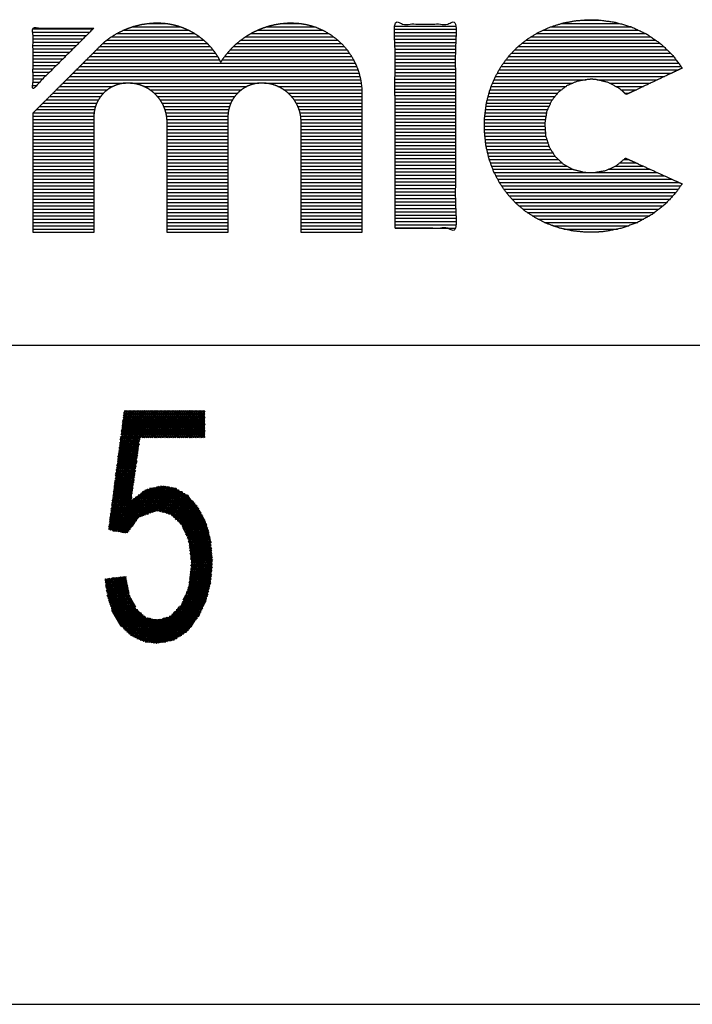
# Model space of a CAD drawing. Header units: millimetres. Extents: x 981 to 1872, y 361 to 991.
# Tile 29 of 62: x 1628 to 1658, y 361 to 406. Entities that reach past the tile are written whole.
import ezdxf

# ---------------------------------------------------------------- set-up
doc = ezdxf.new("R2010")
doc.units = ezdxf.units.MM
doc.header["$LTSCALE"] = 46.2
doc.layers.get('0').update_dxf_attribs({"linetype": 'CONTINUOUS'})
doc.layers.add('1', color=7, linetype='CONTINUOUS')

msp = doc.modelspace()

# ---------------------------------------------------------------- linework, layer by layer
at = {"linetype": 'Continuous'}
for p, q in [((1554.146, 391.186), (1841.846, 391.186)), ((980.848, 361.369), (1871.848, 361.369))]:
    msp.add_line(p, q, dxfattribs=at)
at = {"layer": '1', "linetype": 'Continuous'}
for p, q in [((1653.098, 405.892), (1653.853, 405.892)), ((1628.194, 405.491), (1630.909, 405.491)), ((1628.194, 405.341), (1630.758, 405.341)), ((1632.304, 405.441), (1635.235, 405.441)), ((1632.698, 405.591), (1634.866, 405.591)), ((1633.425, 405.741), (1634.227, 405.741)), ((1638.368, 405.441), (1641.3, 405.441)), ((1638.771, 405.591), (1640.934, 405.591)), ((1639.47, 405.741), (1640.296, 405.741)), ((1644.584, 405.625), (1647.321, 405.625)), ((1644.584, 405.475), (1647.321, 405.475)), ((1651.307, 405.442), (1655.593, 405.442)), ((1651.655, 405.592), (1655.262, 405.592)), ((1652.124, 405.742), (1654.748, 405.742)), ((1628.194, 405.191), (1630.607, 405.191)), ((1628.194, 405.041), (1630.457, 405.041)), ((1628.194, 404.891), (1630.306, 404.891)), ((1631.539, 404.991), (1635.915, 404.991)), ((1631.756, 405.141), (1635.726, 405.141)), ((1631.999, 405.291), (1635.504, 405.291)), ((1637.61, 404.991), (1641.984, 404.991)), ((1637.822, 405.141), (1641.791, 405.141)), ((1638.069, 405.291), (1641.57, 405.291)), ((1644.584, 405.325), (1647.321, 405.325)), ((1644.584, 405.175), (1647.321, 405.175)), ((1644.584, 405.025), (1647.321, 405.025)), ((1650.528, 404.992), (1656.373, 404.992)), ((1650.756, 405.142), (1656.153, 405.142)), ((1651.001, 405.292), (1655.913, 405.292)), ((1628.194, 404.741), (1630.155, 404.741)), ((1628.194, 404.591), (1630.004, 404.591)), ((1631.06, 404.541), (1636.342, 404.541)), ((1631.211, 404.691), (1636.218, 404.691)), ((1631.362, 404.841), (1636.078, 404.841)), ((1637.121, 404.541), (1642.413, 404.541)), ((1637.265, 404.691), (1642.286, 404.691)), ((1637.426, 404.841), (1642.143, 404.841)), ((1644.584, 404.875), (1647.321, 404.875)), ((1644.584, 404.725), (1647.321, 404.725)), ((1644.584, 404.575), (1647.321, 404.575)), ((1650.003, 404.542), (1656.908, 404.542)), ((1650.152, 404.692), (1656.751, 404.692)), ((1650.34, 404.842), (1656.593, 404.842)), ((1628.194, 404.441), (1629.853, 404.441)), ((1628.194, 404.291), (1629.702, 404.291)), ((1628.194, 404.141), (1629.552, 404.141)), ((1630.608, 404.091), (1636.638, 404.091)), ((1630.759, 404.241), (1636.553, 404.241)), ((1630.91, 404.391), (1636.454, 404.391)), ((1636.766, 404.091), (1642.706, 404.091)), ((1636.872, 404.241), (1642.621, 404.241)), ((1636.989, 404.391), (1642.521, 404.391)), ((1644.584, 404.425), (1647.321, 404.425)), ((1644.584, 404.275), (1647.321, 404.275)), ((1644.584, 404.125), (1647.321, 404.125)), ((1649.606, 404.092), (1657.31, 404.092)), ((1649.718, 404.242), (1657.198, 404.242)), ((1649.857, 404.392), (1657.065, 404.392)), ((1628.194, 403.991), (1629.401, 403.991)), ((1628.194, 403.841), (1629.25, 403.841)), ((1628.194, 403.691), (1629.099, 403.691)), ((1630.155, 403.641), (1642.905, 403.641)), ((1630.306, 403.791), (1642.849, 403.791)), ((1630.457, 403.941), (1642.783, 403.941)), ((1644.584, 403.975), (1647.321, 403.975)), ((1644.584, 403.825), (1647.321, 403.825)), ((1644.584, 403.675), (1647.321, 403.675)), ((1649.3, 403.642), (1657.421, 403.642)), ((1649.385, 403.792), (1657.534, 403.792)), ((1649.493, 403.942), (1657.422, 403.942)), ((1628.194, 403.541), (1628.948, 403.541)), ((1628.194, 403.391), (1628.797, 403.391)), ((1628.194, 403.241), (1628.647, 403.241)), ((1629.703, 403.191), (1643.03, 403.191)), ((1629.854, 403.341), (1642.993, 403.341)), ((1630.004, 403.491), (1642.957, 403.491)), ((1644.584, 403.525), (1647.321, 403.525)), ((1644.584, 403.375), (1647.321, 403.375)), ((1644.584, 403.225), (1647.321, 403.225)), ((1649.065, 403.192), (1653.228, 403.192)), ((1649.131, 403.342), (1656.786, 403.342)), ((1649.216, 403.492), (1657.104, 403.492)), ((1653.734, 403.192), (1656.468, 403.192)), ((1628.194, 403.091), (1628.496, 403.091)), ((1628.194, 402.941), (1628.345, 402.941)), ((1629.25, 402.741), (1631.564, 402.741)), ((1629.401, 402.891), (1631.813, 402.891)), ((1629.552, 403.041), (1632.377, 403.041)), ((1632.614, 403.041), (1638.425, 403.041)), ((1633.212, 402.891), (1637.882, 402.891)), ((1633.481, 402.741), (1637.634, 402.741)), ((1638.677, 403.041), (1643.052, 403.041)), ((1639.283, 402.891), (1643.069, 402.891)), ((1639.552, 402.741), (1643.084, 402.741)), ((1644.584, 403.075), (1647.321, 403.075)), ((1644.584, 402.925), (1647.321, 402.925)), ((1644.584, 402.775), (1647.321, 402.775)), ((1648.884, 402.742), (1652.128, 402.742)), ((1648.943, 402.892), (1652.327, 402.892)), ((1649.004, 403.042), (1652.639, 403.042)), ((1654.299, 403.042), (1656.151, 403.042)), ((1654.578, 402.892), (1655.833, 402.892)), ((1654.811, 402.742), (1655.515, 402.742)), ((1628.798, 402.291), (1631.16, 402.291)), ((1628.949, 402.441), (1631.261, 402.441)), ((1629.099, 402.591), (1631.393, 402.591)), ((1633.673, 402.591), (1637.462, 402.591)), ((1633.822, 402.441), (1637.332, 402.441)), ((1633.94, 402.291), (1637.231, 402.291)), ((1639.747, 402.591), (1643.088, 402.591)), ((1639.896, 402.441), (1643.088, 402.441)), ((1640.013, 402.291), (1643.088, 402.291)), ((1644.584, 402.625), (1647.321, 402.625)), ((1644.584, 402.475), (1647.321, 402.475)), ((1644.584, 402.325), (1647.321, 402.325)), ((1648.765, 402.292), (1651.71, 402.292)), ((1648.805, 402.442), (1651.83, 402.442)), ((1648.844, 402.592), (1651.95, 402.592)), ((1654.99, 402.592), (1655.189, 402.592)), ((1628.345, 401.841), (1630.984, 401.841)), ((1628.496, 401.991), (1631.025, 401.991)), ((1628.647, 402.141), (1631.082, 402.141)), ((1634.035, 402.141), (1637.153, 402.141)), ((1634.111, 401.991), (1637.094, 401.991)), ((1634.172, 401.841), (1637.053, 401.841)), ((1640.107, 402.141), (1643.088, 402.141)), ((1640.181, 401.991), (1643.088, 401.991)), ((1640.24, 401.841), (1643.088, 401.841)), ((1644.584, 402.175), (1647.321, 402.175)), ((1644.584, 402.025), (1647.321, 402.025)), ((1644.584, 401.875), (1647.321, 401.875)), ((1648.688, 401.842), (1651.49, 401.842)), ((1648.708, 401.992), (1651.557, 401.992)), ((1648.728, 402.142), (1651.625, 402.142)), ((1628.194, 401.541), (1630.947, 401.541)), ((1628.194, 401.391), (1630.947, 401.391)), ((1628.196, 401.691), (1630.959, 401.691)), ((1634.213, 401.691), (1637.028, 401.691)), ((1634.242, 401.541), (1637.018, 401.541)), ((1634.26, 401.391), (1637.017, 401.391)), ((1640.285, 401.691), (1643.088, 401.691)), ((1640.314, 401.541), (1643.088, 401.541)), ((1640.329, 401.391), (1643.088, 401.391)), ((1644.584, 401.725), (1647.321, 401.725)), ((1644.584, 401.575), (1647.321, 401.575)), ((1644.584, 401.425), (1647.321, 401.425)), ((1648.643, 401.392), (1651.392, 401.392)), ((1648.648, 401.542), (1651.418, 401.542)), ((1648.668, 401.692), (1651.444, 401.692)), ((1628.194, 401.241), (1630.947, 401.241)), ((1628.194, 401.091), (1630.947, 401.091)), ((1628.194, 400.941), (1630.947, 400.941)), ((1634.265, 401.241), (1637.017, 401.241)), ((1634.265, 401.091), (1637.017, 401.091)), ((1634.265, 400.941), (1637.017, 400.941)), ((1640.336, 401.241), (1643.088, 401.241)), ((1640.336, 401.091), (1643.088, 401.091)), ((1640.336, 400.941), (1643.088, 400.941)), ((1644.584, 401.275), (1647.321, 401.275)), ((1644.584, 401.125), (1647.321, 401.125)), ((1644.584, 400.975), (1647.321, 400.975)), ((1648.637, 400.942), (1651.384, 400.942)), ((1648.639, 401.092), (1651.373, 401.092)), ((1648.641, 401.242), (1651.367, 401.242)), ((1628.194, 400.791), (1630.947, 400.791)), ((1628.194, 400.641), (1630.947, 400.641)), ((1628.194, 400.491), (1630.947, 400.491)), ((1634.265, 400.791), (1637.017, 400.791)), ((1634.265, 400.641), (1637.017, 400.641)), ((1634.265, 400.491), (1637.017, 400.491)), ((1640.336, 400.791), (1643.088, 400.791)), ((1640.336, 400.641), (1643.088, 400.641)), ((1640.336, 400.491), (1643.088, 400.491)), ((1644.584, 400.825), (1647.321, 400.825)), ((1644.584, 400.675), (1647.321, 400.675)), ((1644.584, 400.525), (1647.321, 400.525)), ((1648.641, 400.792), (1651.395, 400.792)), ((1648.658, 400.642), (1651.407, 400.642)), ((1648.674, 400.492), (1651.456, 400.492)), ((1628.194, 400.341), (1630.947, 400.341)), ((1628.194, 400.191), (1630.947, 400.191)), ((1628.194, 400.041), (1630.947, 400.041)), ((1634.265, 400.341), (1637.017, 400.341)), ((1634.265, 400.191), (1637.017, 400.191)), ((1634.265, 400.041), (1637.017, 400.041)), ((1640.336, 400.341), (1643.088, 400.341)), ((1640.336, 400.191), (1643.088, 400.191)), ((1640.336, 400.041), (1643.088, 400.041)), ((1644.584, 400.375), (1647.321, 400.375)), ((1644.584, 400.225), (1647.321, 400.225)), ((1644.584, 400.075), (1647.321, 400.075)), ((1648.69, 400.342), (1651.505, 400.342)), ((1648.706, 400.192), (1651.554, 400.192)), ((1648.742, 400.042), (1651.635, 400.042)), ((1628.194, 399.891), (1630.947, 399.891)), ((1628.194, 399.741), (1630.947, 399.741)), ((1628.194, 399.591), (1630.947, 399.591)), ((1634.265, 399.891), (1637.017, 399.891)), ((1634.265, 399.741), (1637.017, 399.741)), ((1634.265, 399.591), (1637.017, 399.591)), ((1640.336, 399.891), (1643.088, 399.891)), ((1640.336, 399.741), (1643.088, 399.741)), ((1640.336, 399.591), (1643.088, 399.591)), ((1644.584, 399.925), (1647.321, 399.925)), ((1644.584, 399.775), (1647.321, 399.775)), ((1644.584, 399.625), (1647.321, 399.625)), ((1648.777, 399.892), (1651.731, 399.892)), ((1648.812, 399.742), (1651.827, 399.742)), ((1648.848, 399.592), (1651.978, 399.592)), ((1654.953, 399.592), (1655.151, 399.592)), ((1628.194, 399.441), (1630.947, 399.441)), ((1628.194, 399.291), (1630.947, 399.291)), ((1628.194, 399.141), (1630.947, 399.141)), ((1634.265, 399.441), (1637.017, 399.441)), ((1634.265, 399.291), (1637.017, 399.291)), ((1634.265, 399.141), (1637.017, 399.141)), ((1640.336, 399.441), (1643.088, 399.441)), ((1640.336, 399.291), (1643.088, 399.291)), ((1640.336, 399.141), (1643.088, 399.141)), ((1644.584, 399.475), (1647.321, 399.475)), ((1644.584, 399.325), (1647.321, 399.325)), ((1644.584, 399.175), (1647.321, 399.175)), ((1648.903, 399.442), (1652.141, 399.442)), ((1648.959, 399.292), (1652.368, 399.292)), ((1649.015, 399.142), (1652.646, 399.142)), ((1654.239, 399.142), (1656.14, 399.142)), ((1654.57, 399.292), (1655.811, 399.292)), ((1654.771, 399.442), (1655.481, 399.442)), ((1628.194, 398.991), (1630.947, 398.991)), ((1628.194, 398.841), (1630.947, 398.841)), ((1628.194, 398.691), (1630.947, 398.691)), ((1634.265, 398.991), (1637.017, 398.991)), ((1634.265, 398.841), (1637.017, 398.841)), ((1634.265, 398.691), (1637.017, 398.691)), ((1640.336, 398.991), (1643.088, 398.991)), ((1640.336, 398.841), (1643.088, 398.841)), ((1640.336, 398.691), (1643.088, 398.691)), ((1644.584, 399.025), (1647.321, 399.025)), ((1644.584, 398.875), (1647.321, 398.875)), ((1644.584, 398.725), (1647.321, 398.725)), ((1649.076, 398.992), (1653.387, 398.992)), ((1649.155, 398.842), (1656.8, 398.842)), ((1649.235, 398.692), (1657.13, 398.692)), ((1653.488, 398.992), (1656.47, 398.992)), ((1628.194, 398.541), (1630.947, 398.541)), ((1628.194, 398.391), (1630.947, 398.391)), ((1628.194, 398.241), (1630.947, 398.241)), ((1634.265, 398.541), (1637.017, 398.541)), ((1634.265, 398.391), (1637.017, 398.391)), ((1634.265, 398.241), (1637.017, 398.241)), ((1640.336, 398.541), (1643.088, 398.541)), ((1640.336, 398.391), (1643.088, 398.391)), ((1640.336, 398.241), (1643.088, 398.241)), ((1644.584, 398.575), (1647.321, 398.575)), ((1644.584, 398.425), (1647.321, 398.425)), ((1644.584, 398.275), (1647.321, 398.275)), ((1649.314, 398.542), (1657.46, 398.542)), ((1649.413, 398.392), (1657.515, 398.392)), ((1649.519, 398.242), (1657.411, 398.242)), ((1628.194, 398.091), (1630.947, 398.091)), ((1628.194, 397.941), (1630.947, 397.941)), ((1628.194, 397.791), (1630.947, 397.791)), ((1634.265, 398.091), (1637.017, 398.091)), ((1634.265, 397.941), (1637.017, 397.941)), ((1634.265, 397.791), (1637.017, 397.791)), ((1640.336, 398.091), (1643.088, 398.091)), ((1640.336, 397.941), (1643.088, 397.941)), ((1640.336, 397.791), (1643.088, 397.791)), ((1644.584, 398.125), (1647.321, 398.125)), ((1644.584, 397.975), (1647.321, 397.975)), ((1644.584, 397.825), (1647.321, 397.825)), ((1649.625, 398.092), (1657.3, 398.092)), ((1649.749, 397.942), (1657.163, 397.942)), ((1649.887, 397.792), (1657.025, 397.792)), ((1628.194, 397.641), (1630.947, 397.641)), ((1628.194, 397.491), (1630.947, 397.491)), ((1628.194, 397.341), (1630.947, 397.341)), ((1634.265, 397.641), (1637.017, 397.641)), ((1634.265, 397.491), (1637.017, 397.491)), ((1634.265, 397.341), (1637.017, 397.341)), ((1640.336, 397.641), (1643.088, 397.641)), ((1640.336, 397.491), (1643.088, 397.491)), ((1640.336, 397.341), (1643.088, 397.341)), ((1644.584, 397.675), (1647.321, 397.675)), ((1644.584, 397.525), (1647.321, 397.525)), ((1644.584, 397.375), (1647.321, 397.375)), ((1650.025, 397.642), (1656.888, 397.642)), ((1650.194, 397.492), (1656.725, 397.492)), ((1650.372, 397.342), (1656.534, 397.342)), ((1628.194, 397.191), (1630.947, 397.191)), ((1628.194, 397.041), (1630.947, 397.041)), ((1628.194, 396.891), (1630.947, 396.891)), ((1634.265, 397.191), (1637.017, 397.191)), ((1634.265, 397.041), (1637.017, 397.041)), ((1634.265, 396.891), (1637.017, 396.891)), ((1640.336, 397.191), (1643.088, 397.191)), ((1640.336, 397.041), (1643.088, 397.041)), ((1640.336, 396.891), (1643.088, 396.891)), ((1644.584, 397.225), (1647.321, 397.225)), ((1644.584, 397.075), (1647.321, 397.075)), ((1644.584, 396.925), (1647.321, 396.925)), ((1650.567, 397.192), (1656.342, 397.192)), ((1650.797, 397.042), (1656.119, 397.042)), ((1651.047, 396.892), (1655.847, 396.892)), ((1628.194, 396.741), (1630.947, 396.741)), ((1628.194, 396.591), (1630.947, 396.591)), ((1628.194, 396.441), (1630.946, 396.441)), ((1634.265, 396.741), (1637.017, 396.741)), ((1634.265, 396.591), (1637.017, 396.591)), ((1634.265, 396.441), (1637.017, 396.441)), ((1640.336, 396.741), (1643.088, 396.741)), ((1640.336, 396.591), (1643.088, 396.591)), ((1640.336, 396.441), (1643.088, 396.441)), ((1644.584, 396.775), (1647.321, 396.775)), ((1644.584, 396.625), (1647.321, 396.625)), ((1644.584, 396.475), (1647.321, 396.475)), ((1651.354, 396.742), (1655.575, 396.742)), ((1651.731, 396.592), (1655.164, 396.592)), ((1652.235, 396.442), (1654.662, 396.442)), ((1010.895, 391.183), (1841.895, 391.183)), ((1633.69, 388.226), (1631.909, 385.14)), ((1631.935, 385.338), (1633.602, 388.226)), ((1633.514, 388.226), (1631.961, 385.536)), ((1631.987, 385.733), (1633.426, 388.226)), ((1633.338, 388.226), (1632.013, 385.931)), ((1632.04, 386.128), (1633.25, 388.226)), ((1633.162, 388.226), (1632.066, 386.326)), ((1632.092, 386.524), (1633.074, 388.226)), ((1632.986, 388.226), (1632.118, 386.721)), ((1632.144, 386.919), (1632.898, 388.226)), ((1632.81, 388.226), (1632.17, 387.116)), ((1632.196, 387.314), (1632.722, 388.226)), ((1632.634, 388.226), (1632.222, 387.512)), ((1632.248, 387.709), (1632.546, 388.226)), ((1632.458, 388.226), (1632.274, 387.907)), ((1632.284, 387.977), (1635.971, 387.977)), ((1633.011, 386.799), (1632.292, 388.043)), ((1635.971, 388.053), (1632.294, 388.053)), ((1632.3, 388.104), (1632.37, 388.226)), ((1632.304, 388.129), (1635.971, 388.129)), ((1632.309, 388.167), (1633.028, 386.921)), ((1635.971, 388.205), (1632.314, 388.205)), ((1633.074, 386.994), (1632.363, 388.226)), ((1632.451, 388.226), (1633.162, 386.994)), ((1633.25, 386.994), (1632.539, 388.226)), ((1632.627, 388.226), (1633.338, 386.994)), ((1633.426, 386.994), (1632.715, 388.226)), ((1632.803, 388.226), (1633.514, 386.994)), ((1633.602, 386.994), (1632.891, 388.226)), ((1632.979, 388.226), (1633.69, 386.994)), ((1633.778, 386.994), (1633.067, 388.226)), ((1633.067, 386.994), (1633.778, 388.226)), ((1633.155, 388.226), (1633.866, 386.994)), ((1633.866, 388.226), (1633.155, 386.994)), ((1633.954, 386.994), (1633.243, 388.226)), ((1633.243, 386.994), (1633.954, 388.226)), ((1633.331, 388.226), (1634.042, 386.994)), ((1634.042, 388.226), (1633.331, 386.994)), ((1634.13, 386.994), (1633.419, 388.226)), ((1633.419, 386.994), (1634.13, 388.226)), ((1633.507, 388.226), (1634.218, 386.994)), ((1634.218, 388.226), (1633.507, 386.994)), ((1634.306, 386.994), (1633.595, 388.226)), ((1633.595, 386.994), (1634.306, 388.226)), ((1633.683, 388.226), (1634.394, 386.994)), ((1634.394, 388.226), (1633.683, 386.994)), ((1634.482, 386.994), (1633.771, 388.226)), ((1633.771, 386.994), (1634.482, 388.226)), ((1633.859, 388.226), (1634.57, 386.994)), ((1634.57, 388.226), (1633.859, 386.994)), ((1634.659, 386.994), (1633.947, 388.226)), ((1633.947, 386.994), (1634.658, 388.226)), ((1634.035, 388.226), (1634.747, 386.994)), ((1634.746, 388.226), (1634.035, 386.994)), ((1634.834, 386.994), (1634.123, 388.226)), ((1634.123, 386.994), (1634.834, 388.226)), ((1634.211, 388.226), (1634.922, 386.994)), ((1634.922, 388.226), (1634.211, 386.994)), ((1635.01, 386.994), (1634.299, 388.226)), ((1634.299, 386.994), (1635.01, 388.226)), ((1634.387, 388.226), (1635.098, 386.994)), ((1635.098, 388.226), (1634.387, 386.994)), ((1635.186, 386.994), (1634.475, 388.226)), ((1634.475, 386.994), (1635.186, 388.226)), ((1634.563, 388.226), (1635.275, 386.994)), ((1635.274, 388.226), (1634.563, 386.994)), ((1635.363, 386.994), (1634.651, 388.226)), ((1634.651, 386.994), (1635.362, 388.226)), ((1634.739, 388.226), (1635.45, 386.994)), ((1635.45, 388.226), (1634.739, 386.994)), ((1635.539, 386.994), (1634.827, 388.226)), ((1634.827, 386.994), (1635.538, 388.226)), ((1634.915, 388.226), (1635.627, 386.994)), ((1635.626, 388.226), (1634.915, 386.994)), ((1635.714, 386.994), (1635.003, 388.226)), ((1635.003, 386.994), (1635.714, 388.226)), ((1635.091, 388.226), (1635.803, 386.994)), ((1635.802, 388.226), (1635.091, 386.994)), ((1635.89, 386.994), (1635.179, 388.226)), ((1635.179, 386.994), (1635.89, 388.226)), ((1635.267, 388.226), (1635.971, 387.006)), ((1635.971, 388.213), (1635.267, 386.994)), ((1635.971, 387.159), (1635.355, 388.226)), ((1635.355, 386.994), (1635.971, 388.061)), ((1635.443, 388.226), (1635.971, 387.311)), ((1635.971, 387.463), (1635.531, 388.226)), ((1635.619, 388.226), (1635.971, 387.616)), ((1635.971, 387.768), (1635.707, 388.226)), ((1635.795, 388.226), (1635.971, 387.921)), ((1635.971, 388.073), (1635.883, 388.226)), ((1632.223, 387.52), (1635.971, 387.52)), ((1632.942, 386.308), (1632.227, 387.547)), ((1635.971, 387.596), (1632.233, 387.596)), ((1632.243, 387.672), (1635.971, 387.672)), ((1632.243, 387.671), (1632.959, 386.431)), ((1635.971, 387.748), (1632.253, 387.748)), ((1632.977, 386.554), (1632.26, 387.795)), ((1632.263, 387.824), (1635.971, 387.824)), ((1635.971, 387.901), (1632.273, 387.901)), ((1632.276, 387.919), (1632.994, 386.676)), ((1635.971, 387.909), (1635.443, 386.994)), ((1635.531, 386.994), (1635.971, 387.756)), ((1635.971, 387.604), (1635.619, 386.994)), ((1635.971, 387.139), (1632.173, 387.139)), ((1632.178, 387.175), (1632.89, 385.94)), ((1632.183, 387.215), (1635.971, 387.215)), ((1635.971, 387.291), (1632.193, 387.291)), ((1632.908, 386.063), (1632.194, 387.299)), ((1632.203, 387.367), (1635.971, 387.367)), ((1632.21, 387.423), (1632.925, 386.186)), ((1635.971, 387.443), (1632.213, 387.443)), ((1635.707, 386.994), (1635.971, 387.451)), ((1635.971, 387.299), (1635.795, 386.994)), ((1635.883, 386.994), (1635.971, 387.146)), ((1633.001, 386.726), (1631.857, 384.745)), ((1631.883, 384.943), (1633.029, 386.928)), ((1632.994, 386.681), (1632.112, 386.681)), ((1632.112, 386.679), (1632.822, 385.45)), ((1632.123, 386.758), (1633.005, 386.758)), ((1632.839, 385.573), (1632.129, 386.803)), ((1633.016, 386.834), (1632.133, 386.834)), ((1632.143, 386.91), (1633.027, 386.91)), ((1632.145, 386.927), (1632.856, 385.695)), ((1633.037, 386.986), (1632.153, 386.986)), ((1632.873, 385.818), (1632.161, 387.051)), ((1632.163, 387.062), (1635.971, 387.062)), ((1635.971, 386.994), (1635.971, 386.994)), ((1632.944, 386.324), (1631.805, 384.35)), ((1631.831, 384.548), (1632.973, 386.525)), ((1632.047, 386.183), (1632.753, 384.959)), ((1632.93, 386.224), (1632.052, 386.224)), ((1632.062, 386.3), (1632.941, 386.3)), ((1632.77, 385.082), (1632.063, 386.307)), ((1632.952, 386.377), (1632.072, 386.377)), ((1632.079, 386.431), (1632.787, 385.205)), ((1632.082, 386.453), (1632.962, 386.453)), ((1632.973, 386.529), (1632.092, 386.529)), ((1632.804, 385.327), (1632.096, 386.555)), ((1632.102, 386.605), (1632.984, 386.605)), ((1632.888, 385.921), (1631.753, 383.955)), ((1631.779, 384.152), (1632.916, 386.122)), ((1632.866, 385.767), (1631.992, 385.767)), ((1632.701, 384.592), (1631.998, 385.81)), ((1632.002, 385.843), (1632.877, 385.843)), ((1632.888, 385.919), (1632.012, 385.919)), ((1632.014, 385.934), (1632.718, 384.714)), ((1632.022, 385.996), (1632.898, 385.996)), ((1632.736, 384.837), (1632.03, 386.059)), ((1632.909, 386.072), (1632.032, 386.072)), ((1632.042, 386.148), (1632.92, 386.148)), ((1631.674, 383.362), (1632.803, 385.317)), ((1632.831, 385.518), (1631.7, 383.56)), ((1631.727, 383.757), (1632.859, 385.72)), ((1632.802, 385.31), (1631.931, 385.31)), ((1633.029, 383.415), (1631.932, 385.314)), ((1631.941, 385.386), (1632.813, 385.386)), ((1631.948, 385.438), (1632.65, 384.224)), ((1632.823, 385.462), (1631.951, 385.462)), ((1631.962, 385.538), (1632.834, 385.538)), ((1632.667, 384.346), (1631.965, 385.562)), ((1632.845, 385.615), (1631.972, 385.615)), ((1631.981, 385.686), (1632.684, 384.469)), ((1631.982, 385.691), (1632.855, 385.691)), ((1631.622, 382.967), (1632.746, 384.914)), ((1632.775, 385.115), (1631.648, 383.164)), ((1632.738, 384.853), (1631.871, 384.853)), ((1631.881, 384.929), (1632.749, 384.929)), ((1631.883, 384.942), (1632.871, 383.23)), ((1632.759, 385.005), (1631.891, 385.005)), ((1632.921, 383.296), (1631.899, 385.066)), ((1631.901, 385.081), (1632.77, 385.081)), ((1632.781, 385.157), (1631.911, 385.157)), ((1631.916, 385.19), (1632.971, 383.362)), ((1631.921, 385.234), (1632.791, 385.234)), ((1632.718, 384.713), (1631.63, 382.828)), ((1631.709, 382.813), (1632.69, 384.511)), ((1631.817, 384.446), (1632.672, 382.966)), ((1631.821, 384.472), (1632.684, 384.472)), ((1632.695, 384.548), (1631.831, 384.548)), ((1632.721, 383.032), (1631.834, 384.57)), ((1631.841, 384.624), (1632.706, 384.624)), ((1631.85, 384.694), (1632.771, 383.098)), ((1632.716, 384.7), (1631.851, 384.7)), ((1631.861, 384.776), (1632.727, 384.776)), ((1632.821, 383.164), (1631.866, 384.818)), ((1632.027, 382.754), (1632.994, 384.428)), ((1633.146, 384.539), (1632.107, 382.739)), ((1632.186, 382.724), (1633.298, 384.649)), ((1633.407, 384.686), (1632.266, 382.709)), ((1632.345, 382.695), (1633.508, 384.709)), ((1633.61, 384.733), (1632.424, 382.68)), ((1632.698, 383.001), (1633.711, 384.756)), ((1633.465, 383.573), (1632.978, 384.417)), ((1633.813, 384.78), (1633.024, 383.413)), ((1633.04, 384.462), (1633.538, 383.6)), ((1633.054, 384.472), (1635.071, 384.472)), ((1633.611, 383.626), (1633.102, 384.507)), ((1633.135, 383.453), (1633.915, 384.804)), ((1634.941, 384.548), (1633.158, 384.548)), ((1633.164, 384.552), (1633.683, 383.653)), ((1633.756, 383.679), (1633.226, 384.597)), ((1634.016, 384.827), (1633.246, 383.494)), ((1633.263, 384.624), (1634.811, 384.624)), ((1633.288, 384.642), (1633.845, 383.678)), ((1633.948, 383.652), (1633.357, 384.674)), ((1633.358, 383.534), (1634.099, 384.819)), ((1633.435, 384.692), (1634.05, 383.626)), ((1634.179, 384.805), (1633.469, 383.575)), ((1634.681, 384.7), (1633.469, 384.7)), ((1634.153, 383.601), (1633.513, 384.71)), ((1633.581, 383.615), (1634.259, 384.791)), ((1633.59, 384.728), (1634.256, 383.575)), ((1634.359, 383.549), (1633.668, 384.746)), ((1634.339, 384.777), (1633.692, 383.656)), ((1633.746, 384.764), (1634.497, 383.463)), ((1633.797, 384.776), (1634.342, 384.776)), ((1633.799, 383.689), (1634.419, 384.763)), ((1634.694, 383.274), (1633.823, 384.782)), ((1634.499, 384.749), (1633.876, 383.67)), ((1633.901, 384.8), (1634.891, 383.086)), ((1633.953, 383.651), (1634.579, 384.735)), ((1636.275, 380.84), (1633.978, 384.818)), ((1634.656, 384.715), (1634.03, 383.632)), ((1634.062, 384.825), (1636.285, 380.976)), ((1634.107, 383.612), (1634.721, 384.677)), ((1636.295, 381.111), (1634.16, 384.808)), ((1634.787, 384.638), (1634.184, 383.593)), ((1634.258, 384.791), (1636.304, 381.247)), ((1634.261, 383.574), (1634.853, 384.599)), ((1634.919, 384.561), (1634.337, 383.554)), ((1636.314, 381.383), (1634.356, 384.774)), ((1634.414, 383.535), (1634.984, 384.522)), ((1634.454, 384.757), (1636.308, 381.545)), ((1635.05, 384.484), (1634.474, 383.485)), ((1634.53, 383.431), (1635.116, 384.445)), ((1636.294, 381.722), (1634.552, 384.74)), ((1635.181, 384.406), (1634.587, 383.377)), ((1634.653, 384.717), (1636.28, 381.898)), ((1636.267, 382.074), (1634.786, 384.639)), ((1634.919, 384.561), (1636.253, 382.251)), ((1636.217, 382.465), (1635.052, 384.483)), ((1631.76, 384.014), (1635.533, 384.014)), ((1632.522, 382.768), (1631.768, 384.074)), ((1635.465, 384.091), (1631.77, 384.091)), ((1631.781, 384.167), (1635.396, 384.167)), ((1631.785, 384.198), (1632.572, 382.834)), ((1632.662, 384.31), (1631.789, 382.798)), ((1632.652, 384.243), (1631.791, 384.243)), ((1632.622, 382.9), (1631.801, 384.322)), ((1631.801, 384.319), (1632.663, 384.319)), ((1632.674, 384.395), (1631.811, 384.395)), ((1631.868, 382.783), (1632.69, 384.206)), ((1632.842, 384.317), (1631.948, 382.768)), ((1632.669, 384.191), (1633.101, 383.441)), ((1633.174, 383.467), (1632.731, 384.236)), ((1635.328, 384.243), (1632.74, 384.243)), ((1632.792, 384.281), (1633.247, 383.494)), ((1632.845, 384.319), (1635.26, 384.319)), ((1633.32, 383.52), (1632.854, 384.326)), ((1632.916, 384.371), (1633.392, 383.547)), ((1635.191, 384.395), (1632.949, 384.395)), ((1634.644, 383.322), (1635.235, 384.347)), ((1635.288, 384.287), (1634.7, 383.268)), ((1634.757, 383.214), (1635.342, 384.227)), ((1635.396, 384.168), (1634.814, 383.16)), ((1634.87, 383.105), (1635.449, 384.108)), ((1635.503, 384.048), (1634.926, 383.049)), ((1634.963, 382.962), (1635.556, 383.989)), ((1635.189, 384.398), (1636.139, 382.752)), ((1636.062, 383.039), (1635.436, 384.123)), ((1631.7, 383.557), (1633.421, 383.557)), ((1632.196, 382.722), (1631.703, 383.577)), ((1633.63, 383.633), (1631.71, 383.633)), ((1631.719, 383.701), (1632.295, 382.704)), ((1631.72, 383.71), (1635.744, 383.71)), ((1635.704, 383.786), (1631.73, 383.786)), ((1632.394, 382.685), (1631.735, 383.825)), ((1631.74, 383.862), (1635.664, 383.862)), ((1635.601, 383.938), (1631.75, 383.938)), ((1631.752, 383.95), (1632.472, 382.702)), ((1635.785, 383.633), (1634.023, 383.633)), ((1634.326, 383.557), (1635.825, 383.557)), ((1635.61, 383.929), (1635.001, 382.875)), ((1635.039, 382.788), (1635.662, 383.866)), ((1635.704, 383.787), (1635.077, 382.701)), ((1635.115, 382.614), (1635.746, 383.707)), ((1635.788, 383.628), (1635.152, 382.527)), ((1635.19, 382.44), (1635.83, 383.548)), ((1631.802, 382.796), (1631.637, 383.081)), ((1631.64, 383.1), (1632.773, 383.1)), ((1632.83, 383.176), (1631.65, 383.176)), ((1631.654, 383.205), (1631.901, 382.777)), ((1631.66, 383.252), (1632.888, 383.252)), ((1632.945, 383.329), (1631.67, 383.329)), ((1631.999, 382.759), (1631.67, 383.329)), ((1631.68, 383.405), (1633.003, 383.405)), ((1631.686, 383.453), (1632.098, 382.741)), ((1633.211, 383.481), (1631.69, 383.481)), ((1635.865, 383.481), (1634.478, 383.481)), ((1634.558, 383.405), (1635.906, 383.405)), ((1635.946, 383.329), (1634.637, 383.329)), ((1634.717, 383.252), (1635.986, 383.252)), ((1636.025, 383.176), (1634.796, 383.176)), ((1634.876, 383.1), (1636.045, 383.1)), ((1635.872, 383.468), (1635.228, 382.353)), ((1635.256, 382.25), (1635.914, 383.389)), ((1635.956, 383.309), (1635.27, 382.122)), ((1635.284, 381.994), (1635.998, 383.23)), ((1636.034, 383.14), (1635.299, 381.866)), ((1631.605, 382.832), (1631.605, 382.833)), ((1632.6, 382.871), (1631.609, 382.871)), ((1631.62, 382.948), (1632.658, 382.948)), ((1631.621, 382.957), (1631.704, 382.814)), ((1632.715, 383.024), (1631.63, 383.024)), ((1631.804, 382.795), (1632.543, 382.795)), ((1632.485, 382.719), (1632.214, 382.719)), ((1636.066, 383.024), (1634.937, 383.024)), ((1634.968, 382.952), (1636.266, 380.704)), ((1634.97, 382.948), (1636.087, 382.948)), ((1636.107, 382.871), (1635.003, 382.871)), ((1635.036, 382.795), (1636.128, 382.795)), ((1636.148, 382.719), (1635.069, 382.719)), ((1635.102, 382.643), (1636.169, 382.643)), ((1635.313, 381.738), (1636.063, 383.036)), ((1636.091, 382.933), (1635.327, 381.61)), ((1635.341, 381.482), (1636.119, 382.829)), ((1635.346, 381.185), (1636.175, 382.621)), ((1636.147, 382.725), (1635.355, 381.354)), ((1636.189, 382.567), (1635.135, 382.567)), ((1635.168, 382.49), (1636.21, 382.49)), ((1636.231, 382.414), (1635.201, 382.414)), ((1636.256, 380.569), (1635.234, 382.339)), ((1635.234, 382.338), (1636.246, 382.338)), ((1636.252, 382.262), (1635.255, 382.262)), ((1635.263, 382.186), (1636.258, 382.186)), ((1636.249, 382.293), (1635.285, 380.623)), ((1635.305, 380.81), (1636.231, 382.413)), ((1636.203, 382.517), (1635.325, 380.998)), ((1636.291, 381.756), (1633.96, 377.719)), ((1634.999, 379.67), (1636.281, 381.891)), ((1636.27, 382.025), (1635.223, 380.21)), ((1635.265, 380.435), (1636.26, 382.159)), ((1635.27, 382.124), (1636.236, 380.451)), ((1636.264, 382.109), (1635.272, 382.109)), ((1635.28, 382.033), (1636.27, 382.033)), ((1636.276, 381.957), (1635.288, 381.957)), ((1636.21, 380.343), (1635.291, 381.935)), ((1635.297, 381.881), (1636.282, 381.881)), ((1636.288, 381.805), (1635.305, 381.805)), ((1635.312, 381.747), (1636.185, 380.234)), ((1635.314, 381.728), (1636.294, 381.728)), ((1634.059, 377.737), (1636.302, 381.622)), ((1636.313, 381.488), (1634.158, 377.756)), ((1634.256, 377.774), (1636.31, 381.332)), ((1636.3, 381.652), (1635.322, 381.652)), ((1635.331, 381.576), (1636.306, 381.576)), ((1636.159, 380.126), (1635.333, 381.558)), ((1636.312, 381.5), (1635.339, 381.5)), ((1635.347, 381.424), (1636.317, 381.424)), ((1635.353, 381.37), (1636.134, 380.018)), ((1636.311, 381.347), (1635.356, 381.347)), ((1636.298, 381.158), (1634.355, 377.792)), ((1634.454, 377.811), (1636.286, 380.984)), ((1635.308, 380.838), (1636.018, 379.608)), ((1636.279, 380.89), (1635.314, 380.89)), ((1635.322, 380.966), (1636.284, 380.966)), ((1636.056, 379.695), (1635.322, 380.966)), ((1636.29, 381.043), (1635.33, 381.043)), ((1635.336, 381.095), (1636.083, 379.802)), ((1635.339, 381.119), (1636.295, 381.119)), ((1636.301, 381.195), (1635.347, 381.195)), ((1636.108, 379.91), (1635.35, 381.223)), ((1635.355, 381.271), (1636.306, 381.271)), ((1632.421, 380.585), (1631.449, 380.585)), ((1631.455, 380.543), (1631.503, 380.626)), ((1631.46, 380.509), (1632.437, 380.509)), ((1631.463, 380.486), (1632.967, 377.882)), ((1632.452, 380.433), (1631.471, 380.433)), ((1631.598, 380.638), (1631.473, 380.422)), ((1633.09, 377.822), (1631.473, 380.623)), ((1631.491, 380.3), (1631.692, 380.649)), ((1631.787, 380.661), (1631.508, 380.178)), ((1631.526, 380.057), (1631.881, 380.672)), ((1631.976, 380.683), (1631.544, 379.935)), ((1631.555, 380.632), (1633.205, 377.775)), ((1631.561, 379.813), (1632.071, 380.695)), ((1632.165, 380.706), (1631.592, 379.713)), ((1631.624, 379.617), (1632.26, 380.718)), ((1633.301, 377.761), (1631.637, 380.642)), ((1632.354, 380.729), (1631.657, 379.521)), ((1631.689, 379.425), (1632.405, 380.665)), ((1631.719, 380.652), (1633.396, 377.748)), ((1632.428, 380.552), (1631.722, 379.329)), ((1631.755, 379.233), (1632.451, 380.439)), ((1631.795, 380.662), (1632.406, 380.662)), ((1633.492, 377.734), (1631.802, 380.662)), ((1631.884, 380.672), (1633.588, 377.721)), ((1633.684, 377.707), (1631.966, 380.682)), ((1632.048, 380.692), (1632.834, 379.332)), ((1632.541, 379.992), (1632.131, 380.702)), ((1632.213, 380.712), (1632.494, 380.226)), ((1632.447, 380.46), (1632.295, 380.722)), ((1632.377, 380.732), (1632.4, 380.694)), ((1636.273, 380.81), (1634.552, 377.829)), ((1634.689, 377.914), (1636.261, 380.636)), ((1636.232, 380.434), (1634.832, 378.008)), ((1636.232, 380.433), (1635.265, 380.433)), ((1635.904, 379.348), (1635.267, 380.453)), ((1635.273, 380.509), (1636.25, 380.509)), ((1636.257, 380.585), (1635.281, 380.585)), ((1635.281, 380.581), (1635.942, 379.435)), ((1635.289, 380.662), (1636.263, 380.662)), ((1635.98, 379.522), (1635.294, 380.71)), ((1636.268, 380.738), (1635.297, 380.738)), ((1635.306, 380.814), (1636.273, 380.814)), ((1631.482, 380.357), (1632.467, 380.357)), ((1632.844, 377.942), (1631.493, 380.282)), ((1632.483, 380.281), (1631.493, 380.281)), ((1631.504, 380.204), (1632.498, 380.204)), ((1632.513, 380.128), (1631.516, 380.128)), ((1631.523, 380.078), (1632.722, 378.002)), ((1631.527, 380.052), (1632.529, 380.052)), ((1632.544, 379.976), (1631.538, 379.976)), ((1632.474, 380.326), (1631.787, 379.137)), ((1631.825, 379.051), (1632.496, 380.213)), ((1632.519, 380.1), (1631.871, 378.977)), ((1631.916, 378.903), (1632.542, 379.987)), ((1634.974, 378.102), (1636.171, 380.176)), ((1635.116, 379.952), (1635.708, 378.927)), ((1636.124, 379.976), (1635.126, 379.976)), ((1635.752, 379.002), (1635.153, 380.041)), ((1635.157, 380.052), (1636.142, 380.052)), ((1635.189, 380.129), (1635.79, 379.089)), ((1636.16, 380.128), (1635.189, 380.128)), ((1635.22, 380.204), (1636.178, 380.204)), ((1635.828, 379.175), (1635.226, 380.218)), ((1636.196, 380.281), (1635.248, 380.281)), ((1635.253, 380.324), (1635.866, 379.262)), ((1635.256, 380.357), (1636.214, 380.357)), ((1631.549, 379.9), (1632.559, 379.9)), ((1632.579, 378.096), (1631.553, 379.874)), ((1632.588, 379.823), (1631.56, 379.823)), ((1631.58, 379.747), (1632.626, 379.747)), ((1632.664, 379.671), (1631.606, 379.671)), ((1631.632, 379.595), (1632.702, 379.595)), ((1631.64, 379.57), (1632.383, 378.284)), ((1632.74, 379.519), (1631.658, 379.519)), ((1632.564, 379.874), (1631.961, 378.828)), ((1632.006, 378.754), (1632.604, 379.79)), ((1632.645, 379.709), (1632.051, 378.68)), ((1632.096, 378.606), (1632.686, 379.627)), ((1632.727, 379.545), (1632.142, 378.532)), ((1635.46, 378.595), (1634.932, 379.508)), ((1635.979, 379.519), (1634.936, 379.519)), ((1634.968, 379.595), (1636.013, 379.595)), ((1634.969, 379.597), (1635.509, 378.661)), ((1636.046, 379.671), (1634.999, 379.671)), ((1635.559, 378.728), (1635.005, 379.686)), ((1635.031, 379.747), (1636.07, 379.747)), ((1635.042, 379.775), (1635.608, 378.794)), ((1636.088, 379.823), (1635.062, 379.823)), ((1635.658, 378.861), (1635.079, 379.863)), ((1635.094, 379.9), (1636.106, 379.9)), ((1636.11, 379.918), (1635.116, 378.196)), ((1635.347, 378.444), (1636.016, 379.602)), ((1631.684, 379.442), (1632.778, 379.442)), ((1632.817, 379.366), (1631.709, 379.366)), ((1631.735, 379.29), (1632.855, 379.29)), ((1632.913, 379.214), (1631.761, 379.214)), ((1632.186, 378.473), (1631.766, 379.2)), ((1631.787, 379.138), (1633, 379.138)), ((1633.087, 379.061), (1631.819, 379.061)), ((1632.192, 378.467), (1632.768, 379.464)), ((1632.809, 379.382), (1632.249, 378.412)), ((1632.305, 378.358), (1632.849, 379.3)), ((1632.896, 379.228), (1632.362, 378.304)), ((1632.419, 378.25), (1632.954, 379.177)), ((1633.013, 379.126), (1632.475, 378.195)), ((1632.532, 378.141), (1633.071, 379.075)), ((1632.891, 379.232), (1633.78, 377.693)), ((1633.864, 377.701), (1633.069, 379.078)), ((1634.595, 379.122), (1633.77, 377.695)), ((1633.862, 377.7), (1634.818, 379.357)), ((1635.778, 379.061), (1634.537, 379.061)), ((1634.56, 379.086), (1635.085, 378.176)), ((1634.609, 379.138), (1635.812, 379.138)), ((1635.149, 378.218), (1634.615, 379.143)), ((1634.669, 379.201), (1635.211, 378.262)), ((1635.845, 379.214), (1634.682, 379.214)), ((1635.261, 378.329), (1634.724, 379.258)), ((1634.754, 379.29), (1635.879, 379.29)), ((1634.779, 379.316), (1635.311, 378.395)), ((1635.912, 379.366), (1634.827, 379.366)), ((1635.36, 378.462), (1634.834, 379.373)), ((1634.889, 379.431), (1635.41, 378.528)), ((1634.899, 379.442), (1635.946, 379.442)), ((1631.866, 378.985), (1633.175, 378.985)), ((1633.262, 378.909), (1631.912, 378.909)), ((1631.958, 378.833), (1633.468, 378.833)), ((1633.778, 378.757), (1632.005, 378.757)), ((1632.051, 378.68), (1635.523, 378.68)), ((1633.13, 379.024), (1632.589, 378.087)), ((1632.648, 378.038), (1633.188, 378.973)), ((1633.247, 378.922), (1632.717, 378.004)), ((1632.786, 377.971), (1633.306, 378.872)), ((1633.383, 378.853), (1632.854, 377.937)), ((1632.923, 377.903), (1633.461, 378.835)), ((1633.538, 378.816), (1632.992, 377.87)), ((1633.06, 377.836), (1633.615, 378.797)), ((1633.692, 378.778), (1633.129, 377.803)), ((1633.201, 377.775), (1633.769, 378.759)), ((1633.246, 378.923), (1633.943, 377.715)), ((1633.861, 378.766), (1633.282, 377.764)), ((1633.364, 377.752), (1633.967, 378.797)), ((1634.022, 377.73), (1633.372, 378.856)), ((1634.073, 378.828), (1633.445, 377.741)), ((1633.475, 378.831), (1634.102, 377.745)), ((1633.526, 377.729), (1634.178, 378.859)), ((1634.181, 377.76), (1633.578, 378.806)), ((1634.284, 378.889), (1633.608, 377.718)), ((1633.68, 378.781), (1634.261, 377.775)), ((1633.689, 377.706), (1634.39, 378.92)), ((1634.34, 377.79), (1633.783, 378.755)), ((1635.58, 378.757), (1633.829, 378.757)), ((1633.864, 378.767), (1634.42, 377.804)), ((1634.499, 377.819), (1633.939, 378.789)), ((1634.015, 378.811), (1634.576, 377.839)), ((1634.09, 378.833), (1635.637, 378.833)), ((1634.639, 377.881), (1634.09, 378.833)), ((1634.165, 378.855), (1634.703, 377.923)), ((1634.767, 377.966), (1634.241, 378.877)), ((1634.316, 378.899), (1634.83, 378.008)), ((1635.694, 378.909), (1634.351, 378.909)), ((1634.894, 378.05), (1634.391, 378.921)), ((1634.45, 378.971), (1634.958, 378.092)), ((1634.464, 378.985), (1635.745, 378.985)), ((1635.022, 378.134), (1634.505, 379.028)), ((1635.467, 378.604), (1632.098, 378.604)), ((1632.144, 378.528), (1635.41, 378.528)), ((1635.353, 378.452), (1632.208, 378.452)), ((1632.287, 378.376), (1635.296, 378.376)), ((1635.239, 378.299), (1632.367, 378.299)), ((1632.446, 378.223), (1635.157, 378.223)), ((1635.041, 378.147), (1632.526, 378.147)), ((1632.606, 378.071), (1634.926, 378.071)), ((1634.811, 377.994), (1632.737, 377.994)), ((1632.893, 377.918), (1634.695, 377.918)), ((1634.58, 377.842), (1633.048, 377.842)), ((1633.269, 377.766), (1634.213, 377.766))]:
    msp.add_line(p, q, dxfattribs=at)
for points, knots in [([(1644.584, 396.475), (1647.321, 396.475), (1647.321, 405.712), (1644.584, 405.712), (1644.584, 396.475)], [0, 0, 0.114319, 0.5, 0.614319, 1, 1]), ([(1655.023, 399.65), (1654.612, 399.311), (1654.121, 399.088), (1653.57, 398.993), (1653.401, 398.991), (1653.14, 399.012), (1652.648, 399.14), (1652.211, 399.377), (1651.846, 399.713), (1651.571, 400.14), (1651.405, 400.65), (1651.364, 401.226), (1651.457, 401.769), (1651.669, 402.241), (1651.982, 402.631), (1652.378, 402.93), (1652.84, 403.127), (1653.348, 403.212), (1653.469, 403.214), (1653.543, 403.213), (1653.689, 403.202), (1654.24, 403.073), (1654.724, 402.813), (1654.934, 402.639), (1655.03, 402.541), (1655.077, 402.534), (1655.185, 402.585), (1655.359, 402.668), (1655.852, 402.9), (1656.998, 403.442), (1657.234, 403.553), (1657.421, 403.641), (1657.543, 403.699), (1657.587, 403.72), (1657.136, 404.325), (1656.595, 404.84), (1655.978, 405.261), (1655.294, 405.582), (1654.556, 405.798), (1653.776, 405.902), (1653.575, 405.91), (1653.331, 405.91), (1652.728, 405.863), (1652.146, 405.749), (1651.591, 405.571), (1651.068, 405.333), (1650.583, 405.036), (1650.139, 404.682), (1649.743, 404.274), (1649.399, 403.815), (1649.112, 403.307), (1648.887, 402.753), (1648.729, 402.154), (1648.644, 401.514), (1648.636, 400.84), (1648.706, 400.192), (1648.85, 399.584), (1649.061, 399.019), (1649.336, 398.499), (1649.67, 398.028), (1650.056, 397.608), (1650.491, 397.241), (1650.968, 396.93), (1651.484, 396.678), (1652.033, 396.487), (1652.609, 396.359), (1653.209, 396.297), (1653.495, 396.292), (1653.695, 396.297), (1654.091, 396.329), (1654.854, 396.479), (1655.57, 396.739), (1656.227, 397.101), (1656.815, 397.562), (1657.321, 398.114), (1657.539, 398.423), (1657.56, 398.455), (1657.58, 398.487), (1657.578, 398.488), (1657.576, 398.489), (1657.551, 398.5), (1657.443, 398.549), (1657.267, 398.629), (1656.771, 398.855), (1655.616, 399.38), (1655.379, 399.488), (1655.191, 399.574), (1655.068, 399.63), (1655.045, 399.64), (1655.023, 399.65)], [0, 0, 0.013074, 0.026312, 0.040035, 0.044174, 0.050598, 0.063078, 0.075285, 0.087463, 0.099924, 0.113071, 0.127261, 0.140768, 0.153459, 0.165741, 0.177919, 0.190231, 0.20289, 0.205853, 0.207666, 0.211252, 0.225147, 0.238628, 0.245325, 0.248679, 0.249842, 0.252771, 0.257515, 0.270868, 0.301987, 0.308387, 0.313447, 0.316772, 0.317967, 0.336481, 0.354807, 0.37315, 0.391681, 0.410542, 0.429864, 0.434786, 0.440774, 0.455635, 0.47018, 0.484471, 0.498572, 0.512545, 0.526465, 0.540416, 0.554495, 0.568813, 0.583498, 0.59869, 0.614543, 0.63107, 0.647077, 0.662406, 0.677209, 0.691627, 0.705785, 0.719793, 0.733747, 0.747732, 0.761823, 0.776084, 0.79058, 0.805374, 0.812381, 0.817307, 0.827044, 0.846125, 0.864809, 0.883234, 0.901545, 0.919922, 0.929207, 0.930141, 0.931075, 0.93113, 0.931184, 0.931846, 0.934778, 0.939524, 0.952881, 0.984013, 0.990416, 0.995478, 0.998805, 0.999403, 1, 1]), ([(1630.947, 405.528), (1628.194, 405.528), (1628.194, 402.791), (1630.947, 405.528)], [0, 0, 0.293706, 0.585786, 1, 1]), ([(1639.899, 405.766), (1639.891, 405.766), (1639.743, 405.763), (1639.452, 405.74), (1639.166, 405.695), (1638.887, 405.629), (1638.616, 405.542), (1638.354, 405.436), (1638.102, 405.311), (1637.86, 405.168), (1637.63, 405.007), (1637.412, 404.83), (1637.208, 404.637), (1637.019, 404.429), (1636.845, 404.207), (1636.764, 404.091), (1636.725, 404.031), (1636.706, 404.001), (1636.697, 403.986), (1636.689, 403.996), (1636.564, 404.225), (1636.42, 404.442), (1636.26, 404.646), (1636.084, 404.836), (1635.893, 405.012), (1635.688, 405.171), (1635.47, 405.314), (1635.24, 405.439), (1634.999, 405.546), (1634.748, 405.632), (1634.488, 405.698), (1634.22, 405.743), (1633.945, 405.764), (1633.812, 405.766), (1633.71, 405.765), (1633.51, 405.753), (1633.116, 405.699), (1632.735, 405.605), (1632.369, 405.473), (1632.021, 405.305), (1631.693, 405.103), (1631.537, 404.99), (1631.462, 404.93), (1631.443, 404.915), (1631.424, 404.9), (1631.406, 404.885), (1631.402, 404.882), (1631.384, 404.863), (1631.342, 404.821), (1631.309, 404.789), (1631.235, 404.715), (1631.192, 404.673), (1631.089, 404.57), (1631.03, 404.511), (1630.83, 404.313), (1630.53, 404.014), (1630.37, 403.855), (1630.023, 403.51), (1629.316, 402.807), (1628.987, 402.48), (1628.695, 402.19), (1628.568, 402.063), (1628.457, 401.952), (1628.362, 401.858), (1628.287, 401.783), (1628.232, 401.729), (1628.217, 401.714), (1628.201, 401.698), (1628.194, 401.69), (1628.194, 401.657), (1628.194, 401.583), (1628.194, 401.473), (1628.194, 401.328), (1628.194, 401.154), (1628.194, 400.952), (1628.194, 400.726), (1628.194, 400.216), (1628.194, 399.65), (1628.194, 399.055), (1628.194, 398.457), (1628.194, 397.882), (1628.194, 397.358), (1628.194, 397.123), (1628.194, 397.017), (1628.194, 396.818), (1628.194, 396.645), (1628.194, 396.504), (1628.194, 396.397), (1628.194, 396.352), (1628.194, 396.302), (1628.195, 396.291), (1628.213, 396.291), (1628.252, 396.291), (1628.383, 396.291), (1628.577, 396.291), (1628.819, 396.291), (1629.095, 396.291), (1629.699, 396.291), (1629.999, 396.291), (1630.28, 396.291), (1630.529, 396.291), (1630.731, 396.291), (1630.873, 396.291), (1630.918, 396.291), (1630.942, 396.291), (1630.944, 396.293), (1630.947, 396.294), (1630.947, 396.331), (1630.947, 396.405), (1630.947, 396.516), (1630.947, 396.659), (1630.947, 396.831), (1630.947, 397.029), (1630.947, 397.14), (1630.947, 397.499), (1630.947, 398.022), (1630.947, 398.875), (1630.947, 399.452), (1630.947, 400.006), (1630.947, 400.51), (1630.947, 400.735), (1630.947, 400.837), (1630.947, 401.027), (1630.947, 401.191), (1630.947, 401.265), (1630.947, 401.383), (1630.947, 401.466), (1630.947, 401.51), (1630.947, 401.517), (1630.947, 401.557), (1630.963, 401.741), (1631, 401.918), (1631.057, 402.087), (1631.132, 402.247), (1631.225, 402.396), (1631.334, 402.533), (1631.457, 402.656), (1631.594, 402.765), (1631.743, 402.858), (1631.903, 402.934), (1632.073, 402.992), (1632.25, 403.03), (1632.435, 403.047), (1632.644, 403.041), (1632.854, 403.009), (1633.056, 402.955), (1633.247, 402.878), (1633.426, 402.78), (1633.592, 402.663), (1633.743, 402.529), (1633.878, 402.378), (1633.996, 402.213), (1634.094, 402.035), (1634.171, 401.844), (1634.226, 401.644), (1634.258, 401.435), (1634.264, 401.328), (1634.265, 401.277), (1634.265, 401.271), (1634.265, 401.23), (1634.265, 401.153), (1634.265, 401.043), (1634.265, 400.972), (1634.265, 400.818), (1634.265, 400.637), (1634.265, 400.318), (1634.265, 399.842), (1634.265, 399.041), (1634.265, 398.492), (1634.265, 397.951), (1634.265, 397.7), (1634.265, 397.227), (1634.265, 396.911), (1634.265, 396.733), (1634.265, 396.581), (1634.265, 396.459), (1634.265, 396.368), (1634.265, 396.332), (1634.265, 396.295), (1634.269, 396.291), (1634.292, 396.291), (1634.398, 396.291), (1634.57, 396.291), (1634.796, 396.291), (1635.061, 396.291), (1635.353, 396.291), (1635.961, 396.291), (1636.251, 396.291), (1636.513, 396.291), (1636.733, 396.291), (1636.899, 396.291), (1636.997, 396.291), (1637.016, 396.291), (1637.017, 396.296), (1637.017, 396.3), (1637.017, 396.323), (1637.017, 396.389), (1637.017, 396.491), (1637.017, 396.626), (1637.017, 396.791), (1637.017, 396.983), (1637.017, 397.085), (1637.017, 397.557), (1637.017, 398.09), (1637.017, 398.375), (1637.017, 399.233), (1637.017, 400.069), (1637.017, 400.452), (1637.017, 400.681), (1637.017, 400.791), (1637.017, 400.988), (1637.017, 401.158), (1637.017, 401.229), (1637.017, 401.354), (1637.017, 401.409), (1637.017, 401.482), (1637.017, 401.516), (1637.018, 401.535), (1637.018, 401.558), (1637.019, 401.582), (1637.022, 401.628), (1637.025, 401.674), (1637.055, 401.854), (1637.104, 402.026), (1637.173, 402.189), (1637.26, 402.342), (1637.363, 402.484), (1637.481, 402.612), (1637.613, 402.727), (1637.758, 402.826), (1637.914, 402.909), (1638.08, 402.973), (1638.255, 403.018), (1638.437, 403.043), (1638.636, 403.046), (1638.849, 403.024), (1639.053, 402.977), (1639.248, 402.908), (1639.432, 402.818), (1639.603, 402.708), (1639.76, 402.58), (1639.902, 402.435), (1640.026, 402.275), (1640.131, 402.102), (1640.216, 401.916), (1640.28, 401.719), (1640.32, 401.513), (1640.336, 401.299), (1640.336, 401.213), (1640.336, 401.17), (1640.336, 401.068), (1640.336, 401.008), (1640.336, 400.86), (1640.336, 400.685), (1640.336, 400.486), (1640.336, 400.377), (1640.336, 400.024), (1640.336, 399.515), (1640.336, 399.249), (1640.336, 398.148), (1640.336, 397.627), (1640.336, 397.16), (1640.336, 396.953), (1640.336, 396.769), (1640.336, 396.611), (1640.336, 396.481), (1640.336, 396.382), (1640.336, 396.318), (1640.336, 396.292), (1640.344, 396.291), (1640.373, 396.291), (1640.421, 396.291), (1640.57, 396.291), (1640.778, 396.291), (1641.03, 396.291), (1641.615, 396.291), (1641.916, 396.291), (1642.354, 396.291), (1642.491, 396.291), (1642.728, 396.291), (1642.916, 396.291), (1643.041, 396.291), (1643.075, 396.291), (1643.088, 396.291), (1643.088, 396.312), (1643.088, 396.346), (1643.088, 396.381), (1643.088, 396.494), (1643.088, 396.648), (1643.088, 396.84), (1643.088, 397.064), (1643.088, 397.318), (1643.088, 397.597), (1643.088, 397.907), (1643.088, 398.554), (1643.088, 399.24), (1643.088, 399.59), (1643.088, 400.282), (1643.088, 400.937), (1643.088, 401.241), (1643.088, 401.383), (1643.088, 401.653), (1643.088, 401.897), (1643.088, 402.012), (1643.088, 402.208), (1643.088, 402.289), (1643.088, 402.429), (1643.088, 402.489), (1643.088, 402.565), (1643.088, 402.593), (1643.083, 402.777), (1643.038, 403.155), (1642.951, 403.518), (1642.822, 403.864), (1642.656, 404.189), (1642.455, 404.492), (1642.221, 404.769), (1641.957, 405.017), (1641.666, 405.235), (1641.351, 405.419), (1641.014, 405.567), (1640.657, 405.676), (1640.285, 405.743), (1639.899, 405.766)], [0, 0, 0.000111, 0.002211, 0.006369, 0.010482, 0.014557, 0.018604, 0.022629, 0.026638, 0.030635, 0.034627, 0.038617, 0.042611, 0.046612, 0.050626, 0.05264, 0.05365, 0.054155, 0.054408, 0.054586, 0.058298, 0.061998, 0.06569, 0.069378, 0.073068, 0.076764, 0.080471, 0.084194, 0.087939, 0.091715, 0.095528, 0.099391, 0.103314, 0.105216, 0.106656, 0.109517, 0.115171, 0.120752, 0.126285, 0.131783, 0.137262, 0.139999, 0.141367, 0.141709, 0.142051, 0.142394, 0.142459, 0.142825, 0.143676, 0.144323, 0.145821, 0.146671, 0.148736, 0.149933, 0.153931, 0.159952, 0.163169, 0.17012, 0.184305, 0.190907, 0.196761, 0.199309, 0.201552, 0.203449, 0.204962, 0.206051, 0.206365, 0.206677, 0.206835, 0.207304, 0.208348, 0.209919, 0.211972, 0.214459, 0.217332, 0.220545, 0.227801, 0.23585, 0.244316, 0.252822, 0.26099, 0.268445, 0.271786, 0.273297, 0.276136, 0.278584, 0.280595, 0.282121, 0.282756, 0.283473, 0.28362, 0.283875, 0.284422, 0.286295, 0.289048, 0.292488, 0.296424, 0.305014, 0.309283, 0.31328, 0.316811, 0.319685, 0.321711, 0.322345, 0.322694, 0.322732, 0.32277, 0.323284, 0.32435, 0.325923, 0.327956, 0.330404, 0.333221, 0.334792, 0.339899, 0.347346, 0.359471, 0.367685, 0.375564, 0.382732, 0.385936, 0.387381, 0.390091, 0.392418, 0.39348, 0.395153, 0.39633, 0.396964, 0.397063, 0.397627, 0.400254, 0.402829, 0.405365, 0.407877, 0.410373, 0.41286, 0.415345, 0.417835, 0.420336, 0.422855, 0.4254, 0.427985, 0.430622, 0.433597, 0.436619, 0.439587, 0.442517, 0.445421, 0.448309, 0.451188, 0.454065, 0.456948, 0.459844, 0.462763, 0.465718, 0.468725, 0.470253, 0.470985, 0.471065, 0.471641, 0.472737, 0.47431, 0.475312, 0.477511, 0.480078, 0.484618, 0.49139, 0.502788, 0.510585, 0.518282, 0.521865, 0.528591, 0.533087, 0.535616, 0.537775, 0.539517, 0.540801, 0.541323, 0.541842, 0.541916, 0.54225, 0.543751, 0.546203, 0.549412, 0.553188, 0.557337, 0.56599, 0.57011, 0.573835, 0.576974, 0.579334, 0.580724, 0.580994, 0.581056, 0.581117, 0.581449, 0.582383, 0.583834, 0.585756, 0.588105, 0.590833, 0.592287, 0.598992, 0.60658, 0.610633, 0.62284, 0.634731, 0.64017, 0.643436, 0.644999, 0.647798, 0.650226, 0.651231, 0.653009, 0.653783, 0.654821, 0.655305, 0.655582, 0.655914, 0.656247, 0.656905, 0.657564, 0.660156, 0.662704, 0.665224, 0.667724, 0.670213, 0.672699, 0.675187, 0.677682, 0.680193, 0.682727, 0.685296, 0.687911, 0.690736, 0.693781, 0.696767, 0.69971, 0.702623, 0.705516, 0.708397, 0.711274, 0.714154, 0.717044, 0.719954, 0.722895, 0.72588, 0.728929, 0.730151, 0.730764, 0.732222, 0.733067, 0.735178, 0.737667, 0.74049, 0.742047, 0.747066, 0.754312, 0.758095, 0.773758, 0.78116, 0.78781, 0.790745, 0.793362, 0.795618, 0.797468, 0.79887, 0.79978, 0.800154, 0.800266, 0.800678, 0.801369, 0.803493, 0.806445, 0.810034, 0.818356, 0.822637, 0.828866, 0.830813, 0.834189, 0.836858, 0.838629, 0.839116, 0.839306, 0.839596, 0.840085, 0.840573, 0.842187, 0.844382, 0.847104, 0.850297, 0.853907, 0.857879, 0.862283, 0.871485, 0.881254, 0.886225, 0.896075, 0.905392, 0.909714, 0.911726, 0.915573, 0.91904, 0.920671, 0.923471, 0.924612, 0.926608, 0.927462, 0.928544, 0.928942, 0.931556, 0.936972, 0.942288, 0.947533, 0.952731, 0.957901, 0.963057, 0.968213, 0.973382, 0.978576, 0.983812, 0.98911, 0.994496, 1, 1])]:
    msp.add_open_spline(points, degree=1, knots=knots, dxfattribs=at)

doc.saveas('drawing.dxf')
